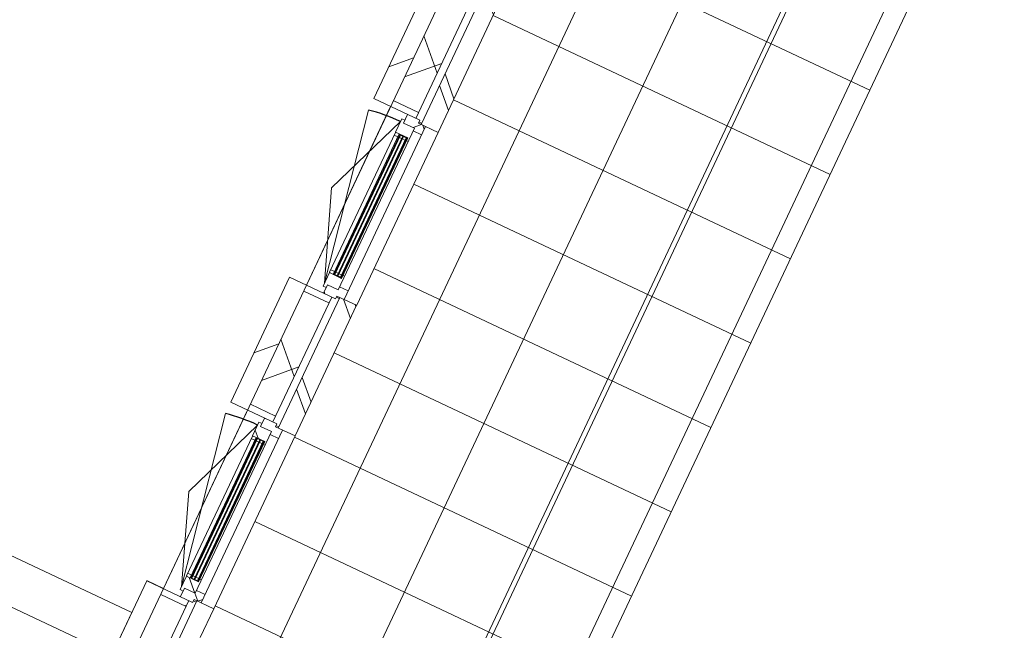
# Model space of a CAD drawing. Header units: metres. Extents: x 136266 to 136452, y 453403 to 453560.
# Tile 63 of 133: x 136392.01 to 136397.29, y 453469.18 to 453472.46. Entities that reach past the tile are written whole.
import ezdxf

# ---------------------------------------------------------------- set-up
doc = ezdxf.new("R2010")
doc.units = ezdxf.units.M
for name, color, linetype, lineweight in [('A-DETL-4', 90, 'Continuous', 9), ('A-DETL-BEBOUWING', 253, 'Continuous', 9), ('A-FLOR', 192, 'Continuous', 5), ('A-FLOR-PATT', 8, 'Continuous', 5)]:
    doc.layers.add(name, color=color, linetype=linetype, lineweight=lineweight)
pattern_1 = [(44.99999999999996, (1199.999805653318, -5.684341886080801e-13), (-282.8427124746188, 282.8427124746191), [])]
pattern_2 = [(44.99999999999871, (6.41189981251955e-05, -3.451509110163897e-05), (-141.4213562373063, 141.4213562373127), [])]
pattern_3 = [(45.00000000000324, (6.411800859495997e-05, 0.0004840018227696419), (-141.4213562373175, 141.4213562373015), []), (135.0000000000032, (6.411800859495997e-05, 0.0004840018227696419), (-141.4213562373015, -141.4213562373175), [])]
pattern_4 = [(45.00000000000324, (6.411793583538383e-05, 0.0004840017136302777), (-141.4213562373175, 141.4213562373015), []), (135.0000000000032, (6.411793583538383e-05, 0.0004840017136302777), (-141.4213562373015, -141.4213562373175), [])]
pattern_5 = [(45.00000000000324, (6.411784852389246e-05, -3.451835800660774e-05), (-141.4213562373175, 141.4213562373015), []), (135.0000000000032, (6.411784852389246e-05, -3.451835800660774e-05), (-141.4213562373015, -141.4213562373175), [])]

# ---------------------------------------------------------------- blocks, each defined once
blk = doc.blocks.new('859-DO-0010 29-09-2022')
at = {"layer": 'A-DETL-BEBOUWING'}
h = blk.add_hatch(dxfattribs=at)
h.set_pattern_fill('FP_996', color=256, angle=45.00000000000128, style=0, pattern_type=2)
h.set_pattern_definition([(135.0000000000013, (120531.9787161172, 60059.8320224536), (-299.9546965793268, -299.9546965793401), []), (225.0000000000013, (120531.9787161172, 60059.8320224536), (299.9546965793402, -299.9546965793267), [])])
h.paths.add_polyline_path([(120531.9790641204, 56460.01784405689), (120531.9790641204, 56738.89596548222), (120381.9790641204, 56738.89596548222), (120381.9790641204, 56460.01784405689)])
h.paths.add_polyline_path([(120531.9790641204, 57867.8959654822), (120531.9790641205, 58538.89596548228), (120381.9790641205, 58538.89596548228), (120381.9790641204, 57867.8959654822)])
h.paths.add_polyline_path([(120531.9790641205, 59667.89596548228), (120531.9790641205, 60338.89596548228), (120381.9790641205, 60338.89596548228), (120381.9790641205, 59667.89596548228)])
h.paths.add_polyline_path([(120381.9790641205, 61467.89596548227), (120531.9790641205, 61467.89596548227), (120531.9790641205, 62138.89596548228), (120381.9790641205, 62138.89596548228), (120381.9790641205, 61567.76368488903)])
h.paths.add_polyline_path([(120381.9790641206, 63267.89596548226), (120531.9790641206, 63267.89596548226), (120531.9790641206, 63659.64596549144), (120381.9790641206, 63659.64596549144), (120381.9790641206, 63366.43482864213)])
h = blk.add_hatch(dxfattribs=at)
h.set_pattern_fill('FP_107', color=256, angle=44.99999999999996, style=0, pattern_type=2)
h.set_pattern_definition(pattern_1)
h.paths.add_polyline_path([(120381.9790641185, 59632.89596548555), (120381.9790641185, 60373.89596548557), (120281.9790641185, 60373.89596548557), (120281.9790641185, 59632.89596548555)])
h = blk.add_hatch(dxfattribs=at)
h.set_pattern_fill('FP_1648', color=256, angle=44.99999999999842, style=0, pattern_type=2)
h.set_pattern_definition([(134.9999999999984, (120671.9794948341, 60003.39570892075), (-282.8427124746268, -282.8427124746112), []), (134.9999999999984, (120671.9787877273, 61203.39622168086), (-282.8427124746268, -282.8427124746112), [])])
h.paths.add_polyline_path([(120571.9790641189, 59615.89596548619), (120671.9790641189, 59615.89596548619), (120671.9790641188, 60390.89596548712), (120571.9790641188, 60390.89596548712), (120571.9790641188, 59769.09254113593)])
h = blk.add_hatch(dxfattribs=at)
h.set_pattern_fill('FP_1554', color=256, angle=-90.0000000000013, style=0, pattern_type=2)
h.set_pattern_definition(pattern_2)
h.paths.add_polyline_path([(120531.9790641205, 59632.89596548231), (120531.9790641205, 59667.8959654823), (120381.9790641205, 59667.8959654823), (120381.9790641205, 59632.89596548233)])
h = blk.add_hatch(dxfattribs=at)
h.set_pattern_fill('FP_1555', color=256, angle=-89.99999999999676, style=0, pattern_type=2)
h.set_pattern_definition(pattern_3)
h.paths.add_polyline_path([(120546.9790641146, 59565.89596548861), (120596.9790641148, 59565.89596548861), (120596.9790641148, 59615.89596548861), (120554.9790641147, 59615.89596548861), (120554.9790641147, 59632.89596548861), (120482.9790641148, 59632.89596548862), (120482.9790641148, 59582.89596548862), (120546.9790641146, 59582.89596548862)])
h = blk.add_hatch(color=256, dxfattribs=at)
h.paths.add_polyline_path([(120536.9790641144, 59516.8959654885), (120532.9790641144, 59516.8959654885), (120532.9790641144, 59502.89596548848), (120536.9790641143, 59502.8959654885)])
h.paths.add_polyline_path([(120490.9790641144, 59516.8959654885), (120486.9790641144, 59516.8959654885), (120486.9790641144, 59502.8959654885), (120490.9790641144, 59502.89596548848)])
h.paths.add_polyline_path([(120536.9790641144, 58703.8959654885), (120532.9790641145, 58703.89596548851), (120532.9790641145, 58689.89596548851), (120536.9790641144, 58689.89596548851)])
h.paths.add_polyline_path([(120490.9790641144, 58703.89596548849), (120486.9790641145, 58703.89596548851), (120486.9790641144, 58689.89596548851), (120490.9790641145, 58689.89596548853)])
for points in [[(120494.9790641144, 59516.8959654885), (120490.9790641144, 59516.8959654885), (120490.9790641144, 58689.8959654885), (120494.9790641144, 58689.89596548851), (120494.9790641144, 59425.06670094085)], [(120513.9790641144, 59516.8959654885), (120509.9790641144, 59516.8959654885), (120509.9790641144, 58689.8959654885), (120513.9790641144, 58689.8959654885), (120513.9790641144, 59423.28137965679)], [(120532.9790641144, 59516.8959654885), (120528.9790641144, 59516.8959654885), (120528.9790641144, 58689.8959654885), (120532.9790641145, 58689.8959654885), (120532.9790641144, 59421.49605837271)], [(120494.9790641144, 57716.89596548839), (120490.9790641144, 57716.89596548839), (120490.9790641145, 56889.89596548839), (120494.9790641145, 56889.8959654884), (120494.9790641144, 57625.06670094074)], [(120513.9790641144, 57716.89596548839), (120509.9790641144, 57716.89596548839), (120509.9790641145, 56889.89596548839), (120513.9790641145, 56889.89596548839), (120513.9790641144, 57623.28137965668)], [(120532.9790641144, 57716.89596548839), (120528.9790641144, 57716.89596548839), (120528.9790641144, 56889.89596548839), (120532.9790641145, 56889.89596548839), (120532.9790641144, 57621.4960583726)]]:
    blk.add_hatch(color=256, dxfattribs=at).paths.add_polyline_path(points)
h = blk.add_hatch(dxfattribs=at)
h.set_pattern_fill('FP_1555', color=256, angle=-89.99999999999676, style=0, pattern_type=2)
h.set_pattern_definition(pattern_3)
h.paths.add_polyline_path([(120554.9790641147, 58573.89596548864), (120554.9790641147, 58590.89596548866), (120596.9790641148, 58590.89596548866), (120596.9790641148, 58640.89596548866), (120546.9790641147, 58640.89596548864), (120546.9790641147, 58623.89596548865), (120482.9790641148, 58623.89596548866), (120482.9790641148, 58573.89596548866)])
h = blk.add_hatch(dxfattribs=at)
h.set_pattern_fill('FP_107', color=256, angle=44.99999999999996, style=0, pattern_type=2)
h.set_pattern_definition(pattern_1)
h.paths.add_polyline_path([(120381.9790641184, 57832.89596548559), (120381.9790641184, 58573.89596548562), (120281.9790641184, 58573.89596548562), (120281.9790641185, 57832.89596548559)])
h = blk.add_hatch(dxfattribs=at)
h.set_pattern_fill('FP_1554', color=256, angle=-90.0000000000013, style=0, pattern_type=2)
h.set_pattern_definition(pattern_2)
h.paths.add_polyline_path([(120531.9790641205, 58538.89596548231), (120531.9790641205, 58573.8959654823), (120381.9790641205, 58573.89596548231), (120381.9790641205, 58538.89596548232)])
h = blk.add_hatch(dxfattribs=at)
h.set_pattern_fill('FP_1649', color=256, angle=44.99999999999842, style=0, pattern_type=2)
h.set_pattern_definition([(134.9999999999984, (120671.979494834, 58203.39600044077), (-282.8427124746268, -282.8427124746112), []), (134.9999999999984, (120671.979494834, 59403.39580609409), (-282.8427124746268, -282.8427124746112), [])])
h.paths.add_polyline_path([(120671.9790641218, 57815.89596548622), (120671.9790641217, 58590.89596548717), (120571.9790641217, 58590.89596548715), (120571.9790641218, 57815.89596548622)])
h = blk.add_hatch(dxfattribs=at)
h.set_pattern_fill('FP_1557', color=256, angle=-89.99999999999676, style=0, pattern_type=2)
h.set_pattern_definition(pattern_4)
h.paths.add_polyline_path([(120546.9790641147, 57765.8959654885), (120596.9790641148, 57765.8959654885), (120596.9790641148, 57815.8959654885), (120554.9790641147, 57815.8959654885), (120554.9790641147, 57832.8959654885), (120482.9790641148, 57832.89596548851), (120482.9790641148, 57782.89596548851), (120546.9790641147, 57782.89596548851)])
h = blk.add_hatch(dxfattribs=at)
h.set_pattern_fill('FP_1558', color=256, angle=-89.99999999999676, style=0, pattern_type=2)
h.set_pattern_definition(pattern_5)
h.paths.add_polyline_path([(120536.9790641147, 57702.89596548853), (120546.9790641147, 57702.89596548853), (120546.9790641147, 57782.89596548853), (120482.9790641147, 57782.89596548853), (120482.9790641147, 57799.89596548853), (120464.9790641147, 57799.89596548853), (120464.9790641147, 57719.89596548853), (120536.9790641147, 57719.89596548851)])
h = blk.add_hatch(dxfattribs=at)
h.set_pattern_fill('FP_1558', color=256, angle=-89.99999999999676, style=0, pattern_type=2)
h.set_pattern_definition(pattern_5)
h.paths.add_polyline_path([(120464.9790641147, 57702.89596548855), (120486.9790641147, 57702.89596548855), (120486.9790641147, 57719.89596548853), (120464.9790641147, 57717.89596548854)])
h = blk.add_hatch(color=256, dxfattribs=at)
h.paths.add_polyline_path([(120536.9790641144, 57716.89596548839), (120532.9790641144, 57716.89596548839), (120532.9790641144, 57702.89596548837), (120536.9790641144, 57702.89596548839)])
h.paths.add_polyline_path([(120490.9790641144, 57716.89596548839), (120486.9790641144, 57716.89596548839), (120486.9790641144, 57702.89596548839), (120490.9790641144, 57702.89596548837)])
h.paths.add_polyline_path([(120536.9790641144, 56903.89596548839), (120532.9790641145, 56903.8959654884), (120532.9790641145, 56889.8959654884), (120536.9790641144, 56889.8959654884)])
h.paths.add_polyline_path([(120490.9790641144, 56903.89596548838), (120486.9790641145, 56903.8959654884), (120486.9790641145, 56889.8959654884), (120490.9790641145, 56889.89596548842)])
h = blk.add_hatch(dxfattribs=at)
h.set_pattern_fill('FP_1558', color=256, angle=-89.99999999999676, style=0, pattern_type=2)
h.set_pattern_definition(pattern_5)
h.paths.add_polyline_path([(120464.9790641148, 56806.89596548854), (120482.9790641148, 56806.89596548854), (120482.9790641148, 56823.89596548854), (120546.9790641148, 56823.89596548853), (120546.9790641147, 56903.89596548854), (120536.9790641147, 56903.89596548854), (120536.9790641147, 56886.89596548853), (120464.9790641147, 56886.89596548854)])
h = blk.add_hatch(dxfattribs=at)
h.set_pattern_fill('FP_1557', color=256, angle=-89.99999999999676, style=0, pattern_type=2)
h.set_pattern_definition(pattern_4)
h.paths.add_polyline_path([(120554.9790641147, 56773.89596548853), (120554.9790641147, 56790.89596548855), (120596.9790641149, 56790.89596548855), (120596.9790641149, 56840.89596548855), (120546.9790641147, 56840.89596548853), (120546.9790641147, 56823.89596548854), (120482.9790641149, 56823.89596548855), (120482.9790641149, 56773.89596548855)])
h = blk.add_hatch(dxfattribs=at)
h.set_pattern_fill('FP_1556', color=256, angle=-90.0000000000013, style=0, pattern_type=2)
h.set_pattern_definition([(44.99999999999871, (6.41189981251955e-05, -3.451514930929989e-05), (-141.4213562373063, 141.4213562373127), [])])
h.paths.add_polyline_path([(120531.9790641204, 56738.89596548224), (120531.9790641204, 56773.89596548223), (120381.9790641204, 56773.89596548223), (120381.9790641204, 56738.89596548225)])
h = blk.add_hatch(dxfattribs=at)
h.set_pattern_fill('FP_387', color=256, angle=45.00000000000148, style=0, pattern_type=2)
h.set_pattern_definition([(135.0000000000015, (120671.9794948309, 56625.27084355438), (-282.8427124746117, -282.8427124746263), []), (135.0000000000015, (120671.9787877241, 57825.27135631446), (-282.8427124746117, -282.8427124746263), [])])
h.paths.add_polyline_path([(120671.9790641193, 56459.64596549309), (120671.9790641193, 56790.89596548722), (120571.9790641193, 56790.89596548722), (120571.9790641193, 56459.64596549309)])
at = {"layer": 'A-FLOR-PATT'}
h = blk.add_hatch(dxfattribs=at)
h.set_pattern_fill('FP_2289', color=256, style=0, pattern_type=2)
h.set_pattern_definition([(270, (121672, 60511.176), (500, 3.061616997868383e-14), []), (0, (121672, 60511.176), (0, 500), [])])
h.paths.add_polyline_path([(120692.675447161, 43022.17044149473), (122672.0000000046, 43022.17044149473), (122672.0000000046, 49155.17044148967), (121959.659999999, 49155.17044148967), (121957.7562721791, 49142.29207064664), (121955.2777151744, 49135.89410676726), (121953.4107937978, 49129.97942795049), (121952.6538466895, 49126.79676072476), (121945.9428199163, 49118.15702136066), (121941.7896970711, 49114.41514370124), (121938.7916633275, 49110.7188089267), (121907.0000000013, 49100.21586755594), (120672.0000000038, 49100.19315452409), (120672.0000000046, 43022.17044149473)])
h.paths.add_polyline_path([(121909.6821880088, 49150.19880780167), (121909.6792903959, 49150.19317011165), (121913.158107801, 49150.19598116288)])
h.paths.add_polyline_path([(121935.1591075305, 49140.47740623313), (121937.7679420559, 49150.21586755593), (121930.7130826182, 49150.20446107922), (121934.051398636, 49142.90086210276)])
h.paths.add_polyline_path([(121959.659999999, 49365.17044148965), (122672.0000000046, 49365.17044148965), (122672.0000000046, 56355.17044148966), (121959.659999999, 56355.17044148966), (121957.7562721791, 56342.29207064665), (121955.2777151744, 56335.89410676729), (121953.4107937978, 56329.97942795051), (121952.6538466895, 56326.79676072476), (121945.9428199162, 56318.15702136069), (121941.7896970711, 56314.41514370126), (121938.7916633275, 56310.71880892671), (121907.0000000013, 56300.21586755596), (120672.0000000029, 56300.1931545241), (120672.0000000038, 49420.14772846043), (121917.5837969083, 49418.31213973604), (121923.9817607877, 49415.83358273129), (121928.4521893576, 49413.69822638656), (121933.0791068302, 49413.2097142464), (121941.7188461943, 49406.49868747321), (121945.2047326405, 49402.52139344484), (121949.5085355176, 49398.32375556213), (121959.659999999, 49370.21586755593)])
h.paths.add_polyline_path([(121909.6751621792, 49370.22331227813), (121909.6821880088, 49370.86560879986), (121909.6798863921, 49373.71397535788)])
h.paths.add_polyline_path([(121909.6751621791, 49391.27066682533), (121919.3984613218, 49395.71497508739), (121909.6751621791, 49398.32032524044), (121909.6751621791, 49394.55856026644)])
h.paths.add_polyline_path([(121909.6685548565, 49391.26764676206), (121909.6751621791, 49391.27066682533), (121909.6685548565, 49394.55856026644)])
h.paths.add_polyline_path([(121909.6630429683, 49394.55856026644), (121909.6685548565, 49395.71497508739), (121909.6621085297, 49395.71497508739)])
h.paths.add_polyline_path([(121904.6229800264, 49365.17044148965), (121909.6751621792, 49370.22331227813), (121909.6379283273, 49370.21586755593), (121904.5945559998, 49365.17044148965)])
h.paths.add_polyline_path([(121917.5837969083, 49415.83358273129), (121917.5837969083, 49417.66026213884), (121909.8098986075, 49417.64897752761)])
h.paths.add_polyline_path([(121935.1591075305, 56340.477406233), (121937.7679420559, 56350.21586755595), (121930.7130826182, 56350.20446107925), (121934.051398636, 56342.90086210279)])
h.paths.add_polyline_path([(122672.0000000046, 56565.17044148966), (122672.0000000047, 63555.17044148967), (121959.659999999, 63555.17044148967), (121957.7562721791, 63542.29207064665), (121955.2777151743, 63535.89410676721), (121953.4107937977, 63529.97942795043), (121952.6538466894, 63526.79676072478), (121945.9428199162, 63518.15702136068), (121941.7896970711, 63514.41514370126), (121938.7916633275, 63510.71880892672), (121907.0000000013, 63500.21586755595), (120672.000000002, 63500.19315452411), (120672.0000000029, 56620.14772846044), (121917.5837969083, 56618.31213973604), (121923.9817607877, 56615.83358273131), (121928.4521893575, 56613.69822638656), (121933.0791068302, 56613.20971424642), (121941.7188461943, 56606.49868747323), (121945.2047326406, 56602.52139344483), (121949.5085355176, 56598.32375556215), (121959.659999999, 56565.17044148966), (122134.2317861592, 56565.17044148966)])
h.paths.add_polyline_path([(121909.6751621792, 56570.22331227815), (121909.6821880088, 56570.86560877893), (121909.6798863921, 56573.71397535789)])
h.paths.add_polyline_path([(121909.6751621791, 56591.2706668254), (121919.3984613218, 56595.71497508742), (121909.6751621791, 56598.32032524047), (121909.6751621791, 56594.55856026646)])
h.paths.add_polyline_path([(121909.6685548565, 56591.26764676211), (121909.6751621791, 56591.2706668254), (121909.6685548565, 56594.55856026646)])
h.paths.add_polyline_path([(121909.6630429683, 56594.55856026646), (121909.6685548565, 56595.71497508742), (121909.6621085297, 56595.71497508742)])
h.paths.add_polyline_path([(121904.5945559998, 56565.17044148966), (121904.6229800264, 56565.17044148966), (121909.6751621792, 56570.22331227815), (121909.6379283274, 56570.21586755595), (121907.0000000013, 56567.5768650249)])
h.paths.add_polyline_path([(121917.5837969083, 56615.83358273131), (121917.5837969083, 56617.66026213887), (121909.8098986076, 56617.64897752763)])
h.paths.add_polyline_path([(121909.6821880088, 63550.19880780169), (121909.6792903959, 63550.19317011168), (121913.1581078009, 63550.1959811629)])
h.paths.add_polyline_path([(121935.1591075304, 63540.47740623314), (121937.7679420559, 63550.21586755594), (121930.7130826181, 63550.20446107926), (121934.0513986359, 63542.90086210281)])
h.paths.add_polyline_path([(122134.2317861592, 63765.17044148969), (122672.0000000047, 63765.17044148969), (122672.0000000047, 70755.1704414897), (121959.659999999, 70755.1704414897), (121957.7562721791, 70742.29207064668), (121955.2777151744, 70735.89410676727), (121953.4107937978, 70729.97942795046), (121952.6538466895, 70726.7967607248), (121945.9428199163, 70718.1570213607), (121941.7896970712, 70714.41514370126), (121938.7916633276, 70710.71880892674), (121907.0000000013, 70700.21586755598), (120672.0000000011, 70700.19315452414), (120672.0000000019, 63820.14772846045), (121917.5837969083, 63818.31213973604), (121923.9817607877, 63815.83358273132), (121928.4521893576, 63813.69822638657), (121933.0791068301, 63813.20971424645), (121941.7188461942, 63806.4986874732), (121945.2047326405, 63802.52139344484), (121949.8284579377, 63797.39189150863), (121959.659999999, 63765.17044148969)])
h.paths.add_polyline_path([(121909.6751621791, 63770.22331227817), (121909.6821880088, 63770.86560877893), (121909.679886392, 63773.7139753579)])
h.paths.add_polyline_path([(121909.6751621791, 63791.27066682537), (121919.3984613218, 63795.71497508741), (121909.6751621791, 63798.32032524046), (121909.6751621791, 63794.55856026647)])
h.paths.add_polyline_path([(121909.6685548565, 63791.2676467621), (121909.6751621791, 63791.27066682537), (121909.6685548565, 63794.55856026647)])
h.paths.add_polyline_path([(121909.6630429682, 63794.55856026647), (121909.6685548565, 63795.71497508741), (121909.6621085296, 63795.71497508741)])
h.paths.add_polyline_path([(121904.5945559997, 63765.17044148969), (121904.6229800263, 63765.17044148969), (121909.6751621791, 63770.22331227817), (121909.6379283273, 63770.21586755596), (121907.0000000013, 63767.57686502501)])
h.paths.add_polyline_path([(121917.5837969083, 63815.83358273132), (121917.5837969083, 63817.66026213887), (121916.4317465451, 63816.1026145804)])
h.paths.add_polyline_path([(121909.6821880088, 70750.19880780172), (121909.6792903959, 70750.19317011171), (121913.158107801, 70750.19598116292)])
h.paths.add_polyline_path([(121935.1591075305, 70740.47740623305), (121937.767942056, 70750.21586755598), (121930.7130826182, 70750.20446107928), (121934.051398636, 70742.9008621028)])
h.paths.add_polyline_path([(121909.6751621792, 70970.22331227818), (121909.6821880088, 70970.86560877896), (121909.6798863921, 70973.71397535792)])
h.paths.add_polyline_path([(121909.6751621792, 70991.27066682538), (121919.3984613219, 70995.71497508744), (121909.6751621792, 70998.3203252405), (121909.6751621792, 70994.5585602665)])
h.paths.add_polyline_path([(121909.6685548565, 70991.26764676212), (121909.6751621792, 70991.27066682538), (121909.6685548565, 70994.5585602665)])
h.paths.add_polyline_path([(121909.6630429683, 70994.5585602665), (121909.6685548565, 70995.71497508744), (121909.6621085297, 70995.71497508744)])
h.paths.add_polyline_path([(121904.5945559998, 70965.17044148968), (121904.6229800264, 70965.17044148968), (121909.6751621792, 70970.22331227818), (121909.6379283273, 70970.21586755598), (121907.0000000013, 70967.57686502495)])
h.paths.add_polyline_path([(122134.2317861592, 70965.17044148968), (122672.0000000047, 70965.17044148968), (122672.0000000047, 78000.18109086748), (120672.0000000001, 78000.18109086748), (120672.000000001, 71020.14772846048), (121917.5837969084, 71018.31213973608), (121923.9817607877, 71015.83358273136), (121929.1119998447, 71013.82086178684), (121933.0791068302, 71013.20971424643), (121941.7188461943, 71006.49868747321), (121945.2047326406, 71002.52139344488), (121949.8284579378, 70997.39189150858), (121959.659999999, 70965.17044148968)])
h.paths.add_polyline_path([(121917.5837969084, 71015.83358273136), (121917.5837969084, 71017.66026213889), (121910.805258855, 71017.41653664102)])
for centre in [(120464.9790641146, 58623.8959654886), (120464.9790641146, 56823.89596548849)]:
    blk.add_arc(centre, 958.9999999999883, 90, 101.0000000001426)
at = {"layer": 'A-DETL-4'}
blk.add_line((122084.9999999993, 56565.17044148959), (122084.9999999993, 63555.17044148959), dxfattribs=at)
at = {"layer": 'A-DETL-BEBOUWING'}
for p, q in [((120381.9790641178, 41732.17044149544), (120381.9790641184, 78058.9022083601)), ((120281.9790641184, 60373.89596548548), (120281.9790641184, 59632.89596548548)), ((120531.9790641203, 59632.8959654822), (120531.9790641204, 60373.89596548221)), ((120571.9790641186, 60390.89596548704), (120571.9790641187, 59615.8959654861)), ((120671.9790641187, 59615.89596548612), (120671.9790641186, 60390.89596548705)), ((120281.9790641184, 59632.89596548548), (120554.9790641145, 59632.89596548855)), ((120531.9790641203, 59667.8959654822), (120381.9790641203, 59667.89596548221)), ((120482.9790641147, 59632.89596548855), (120482.9790641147, 59582.89596548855)), ((120554.9790641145, 59615.89596548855), (120554.9790641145, 59632.89596548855)), ((120464.9790641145, 59582.89596548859), (120281.9932375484, 59103.39596548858)), ((120482.9790641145, 59599.89596548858), (120464.9790641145, 59599.89596548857)), ((120464.9790641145, 59599.89596548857), (120464.9790641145, 59519.89596548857)), ((120546.9790641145, 59582.89596548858), (120482.9790641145, 59582.89596548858)), ((120546.9790641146, 58623.89596548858), (120546.9790641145, 59582.89596548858)), ((120554.9790641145, 59622.89596548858), (120571.9790641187, 59622.89596548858)), ((120671.9790641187, 59615.89596548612), (120554.9790641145, 59615.89596548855)), ((120596.9790641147, 58590.89596548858), (120596.9790641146, 59615.89596548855)), ((120464.9790641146, 58623.89596548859), (120281.9932375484, 59565.27643441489)), ((120546.9790641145, 59565.89596548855), (120596.9790641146, 59565.89596548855)), ((120464.9790641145, 59519.89596548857), (120536.9790641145, 59519.89596548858)), ((120466.9790641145, 59517.89596548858), (120464.9790641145, 59517.89596548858)), ((120464.9790641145, 59517.89596548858), (120464.9790641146, 58688.89596548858)), ((120464.9790641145, 59502.89596548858), (120486.9790641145, 59502.89596548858)), ((120466.9790641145, 59519.89596548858), (120466.9790641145, 59517.89596548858)), ((120486.9790641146, 58686.89596548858), (120486.9790641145, 59519.89596548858)), ((120486.9790641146, 59519.89596548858), (120536.9790641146, 59516.89596548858)), ((120536.9790641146, 59519.89596548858), (120486.9790641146, 59516.89596548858)), ((120486.9790641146, 59516.89596548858), (120536.9790641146, 59516.89596548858)), ((120490.9790641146, 59516.89596548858), (120486.9790641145, 59516.89596548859)), ((120486.9790641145, 59502.89596548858), (120490.9790641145, 59502.89596548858)), ((120490.9790641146, 59516.89596548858), (120490.9790641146, 58689.8959654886)), ((120509.9790641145, 59516.89596548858), (120494.9790641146, 59516.89596548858)), ((120494.9790641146, 58689.8959654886), (120494.9790641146, 59516.89596548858)), ((120494.9790641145, 59502.89596548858), (120509.9790641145, 59502.89596548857)), ((120509.9790641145, 59516.89596548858), (120509.9790641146, 58689.8959654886)), ((120528.9790641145, 59516.89596548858), (120513.9790641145, 59516.89596548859)), ((120513.9790641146, 58689.8959654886), (120513.9790641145, 59516.89596548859)), ((120513.9790641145, 59502.89596548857), (120528.9790641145, 59502.89596548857)), ((120528.9790641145, 59516.89596548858), (120528.9790641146, 58689.89596548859)), ((120532.9790641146, 58689.89596548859), (120532.9790641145, 59516.8959654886)), ((120532.9790641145, 59502.89596548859), (120546.9790641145, 59502.89596548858)), ((120536.9790641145, 59519.89596548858), (120536.9790641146, 58686.89596548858)), ((120281.9932375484, 59103.39596548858), (120464.9790641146, 58623.89596548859)), ((120486.9790641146, 58703.89596548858), (120464.9790641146, 58703.89596548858)), ((120464.9790641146, 58688.89596548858), (120466.9790641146, 58688.89596548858)), ((120536.9790641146, 58686.89596548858), (120464.9790641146, 58686.89596548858)), ((120464.9790641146, 58686.89596548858), (120464.9790641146, 58606.89596548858)), ((120466.9790641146, 58688.89596548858), (120466.9790641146, 58686.89596548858)), ((120490.9790641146, 58703.89596548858), (120486.9790641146, 58703.8959654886)), ((120486.9790641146, 58689.89596548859), (120536.9790641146, 58689.8959654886)), ((120486.9790641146, 58689.89596548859), (120536.9790641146, 58686.89596548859)), ((120536.9790641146, 58689.8959654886), (120486.9790641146, 58686.89596548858)), ((120509.9790641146, 58703.89596548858), (120494.9790641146, 58703.89596548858)), ((120528.9790641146, 58703.89596548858), (120513.9790641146, 58703.89596548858)), ((120513.9790641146, 58689.8959654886), (120528.9790641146, 58689.89596548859)), ((120546.9790641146, 58703.89596548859), (120532.9790641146, 58703.8959654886)), ((120532.9790641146, 58689.89596548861), (120536.9790641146, 58689.8959654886)), ((120546.9790641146, 58623.89596548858), (120482.9790641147, 58623.89596548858)), ((120482.9790641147, 58623.89596548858), (120482.9790641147, 58573.89596548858)), ((120596.9790641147, 58640.89596548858), (120546.9790641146, 58640.89596548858)), ((120554.9790641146, 58573.89596548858), (120281.9790641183, 58573.89596548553)), ((120281.9790641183, 58573.89596548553), (120281.9790641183, 57832.89596548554)), ((120464.9790641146, 58606.89596548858), (120482.9790641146, 58606.89596548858)), ((120531.9790641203, 57832.89596548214), (120531.9790641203, 58573.8959654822)), ((120554.9790641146, 58573.89596548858), (120554.9790641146, 58590.89596548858)), ((120554.9790641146, 58590.89596548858), (120671.9790641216, 58590.89596548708)), ((120571.9790641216, 58583.89596548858), (120554.9790641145, 58583.89596548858)), ((120571.9790641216, 58590.89596548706), (120571.9790641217, 57815.89596548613)), ((120671.9790641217, 57815.89596548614), (120671.9790641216, 58590.89596548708)), ((120381.9790641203, 58538.8959654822), (120531.9790641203, 58538.8959654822)), ((120281.9790641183, 57832.89596548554), (120554.9790641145, 57832.89596548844)), ((120531.9790641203, 57867.89596548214), (120381.9790641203, 57867.89596548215)), ((120482.9790641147, 57832.89596548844), (120482.9790641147, 57782.89596548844)), ((120554.9790641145, 57815.89596548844), (120554.9790641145, 57832.89596548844)), ((120464.9790641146, 57782.89596548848), (120281.9932375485, 57303.39596548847)), ((120482.9790641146, 57799.89596548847), (120464.9790641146, 57799.89596548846)), ((120464.9790641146, 57799.89596548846), (120464.9790641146, 57719.89596548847)), ((120482.9790641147, 57782.89596548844), (120546.9790641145, 57782.89596548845)), ((120546.9790641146, 56823.89596548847), (120546.9790641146, 57782.89596548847)), ((120554.9790641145, 57822.89596548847), (120571.9790641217, 57822.89596548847)), ((120671.9790641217, 57815.89596548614), (120554.9790641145, 57815.89596548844)), ((120596.9790641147, 56790.89596548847), (120596.9790641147, 57815.89596548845)), ((120464.9790641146, 56823.89596548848), (120281.9932375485, 57765.27643441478)), ((120546.9790641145, 57765.89596548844), (120596.9790641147, 57765.89596548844)), ((120464.9790641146, 57719.89596548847), (120536.9790641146, 57719.89596548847)), ((120466.9790641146, 57717.89596548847), (120464.9790641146, 57717.89596548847)), ((120464.9790641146, 57717.89596548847), (120464.9790641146, 56888.89596548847)), ((120464.9790641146, 57702.89596548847), (120486.9790641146, 57702.89596548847)), ((120466.9790641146, 57719.89596548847), (120466.9790641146, 57717.89596548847)), ((120486.9790641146, 56886.89596548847), (120486.9790641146, 57719.89596548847)), ((120486.9790641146, 57719.89596548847), (120536.9790641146, 57716.89596548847)), ((120536.9790641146, 57719.89596548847), (120486.9790641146, 57716.89596548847)), ((120486.9790641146, 57716.89596548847), (120536.9790641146, 57716.89596548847)), ((120490.9790641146, 57716.89596548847), (120486.9790641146, 57716.89596548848)), ((120486.9790641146, 57702.89596548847), (120490.9790641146, 57702.89596548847)), ((120490.9790641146, 57716.89596548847), (120490.9790641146, 56889.89596548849)), ((120509.9790641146, 57716.89596548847), (120494.9790641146, 57716.89596548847)), ((120494.9790641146, 56889.89596548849), (120494.9790641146, 57716.89596548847)), ((120494.9790641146, 57702.89596548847), (120509.9790641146, 57702.89596548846)), ((120509.9790641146, 57716.89596548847), (120509.9790641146, 56889.89596548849)), ((120528.9790641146, 57716.89596548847), (120513.9790641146, 57716.89596548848)), ((120513.9790641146, 56889.89596548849), (120513.9790641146, 57716.89596548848)), ((120513.9790641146, 57702.89596548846), (120528.9790641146, 57702.89596548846)), ((120528.9790641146, 57716.89596548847), (120528.9790641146, 56889.89596548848)), ((120532.9790641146, 56889.89596548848), (120532.9790641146, 57716.89596548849)), ((120532.9790641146, 57702.89596548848), (120546.9790641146, 57702.89596548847)), ((120536.9790641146, 57719.89596548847), (120536.9790641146, 56886.89596548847)), ((120281.9932375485, 57303.39596548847), (120464.9790641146, 56823.89596548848)), ((120486.9790641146, 56903.89596548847), (120464.9790641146, 56903.89596548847)), ((120464.9790641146, 56888.89596548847), (120466.9790641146, 56888.89596548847)), ((120536.9790641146, 56886.89596548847), (120464.9790641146, 56886.89596548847)), ((120464.9790641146, 56886.89596548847), (120464.9790641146, 56806.89596548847)), ((120466.9790641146, 56888.89596548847), (120466.9790641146, 56886.89596548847)), ((120490.9790641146, 56903.89596548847), (120486.9790641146, 56903.89596548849)), ((120486.9790641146, 56889.89596548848), (120536.9790641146, 56889.89596548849)), ((120486.9790641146, 56889.89596548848), (120536.9790641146, 56886.89596548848)), ((120536.9790641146, 56889.89596548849), (120486.9790641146, 56886.89596548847)), ((120509.9790641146, 56903.89596548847), (120494.9790641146, 56903.89596548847)), ((120528.9790641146, 56903.89596548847), (120513.9790641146, 56903.89596548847)), ((120513.9790641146, 56889.89596548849), (120528.9790641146, 56889.89596548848)), ((120546.9790641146, 56903.89596548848), (120532.9790641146, 56903.89596548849)), ((120532.9790641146, 56889.8959654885), (120536.9790641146, 56889.89596548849)), ((120596.9790641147, 56840.89596548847), (120546.9790641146, 56840.89596548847)), ((120554.9790641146, 56773.89596548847), (120281.9790641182, 56773.8959654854)), ((120281.9790641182, 56773.8959654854), (120281.9790641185, 56033.26784405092)), ((120464.9790641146, 56806.89596548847), (120482.9790641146, 56806.89596548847)), ((120482.9790641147, 56823.89596548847), (120482.9790641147, 56773.89596548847)), ((120482.9790641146, 56823.89596548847), (120546.9790641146, 56823.89596548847)), ((120531.9790641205, 56033.26784404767), (120531.9790641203, 56773.89596548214)), ((120554.9790641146, 56773.89596548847), (120554.9790641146, 56790.89596548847)), ((120554.9790641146, 56790.89596548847), (120671.9790641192, 56790.89596548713)), ((120571.9790641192, 56783.89596548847), (120554.9790641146, 56783.89596548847)), ((120571.9790641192, 56790.89596548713), (120571.9790641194, 56016.26784405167)), ((120671.9790641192, 56621.41803956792), (120671.9790641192, 56790.89596548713)), ((120531.9790641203, 56738.89596548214), (120381.9790641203, 56738.89596548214)), ((120282.000000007, 56585.17044149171), (111009.9790641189, 56585.17044149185)), ((120282.000000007, 56335.17044149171), (120282.000000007, 56585.17044149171)), ((111009.9790641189, 56335.17044149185), (120282.000000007, 56335.17044149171))]:
    blk.add_line(p, q, dxfattribs=at)
at = {"layer": 'A-FLOR'}
for p, q in [((122672.0000000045, 56565.17044148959), (122672.0000000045, 63555.17044148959)), ((120382.0002513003, 58574.4204414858), (120382.0002513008, 59632.89596548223)), ((120672.0000000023, 59615.89596548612), (120672.0000000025, 58590.89596548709)), ((120282.0000000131, 58574.42044148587), (120382.0002513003, 58574.4204414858)), ((120382.0002513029, 56774.42044148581), (120382.0002513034, 57832.89596548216)), ((120672.0000000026, 57815.89596548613), (120672.0000000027, 56790.89596548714)), ((120282.000000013, 56774.42044148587), (120382.0002513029, 56774.42044148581))]:
    blk.add_line(p, q, dxfattribs=at)

msp = doc.modelspace()

# ---------------------------------------------------------------- block references
at = {"xscale": 0.001, "yscale": 0.001, "zscale": 0.001, "rotation": 334.7650131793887}
msp.add_blockref('859-DO-0010 29-09-2022', (136259.6791283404, 453469.3710543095), dxfattribs=at)

doc.saveas('drawing.dxf')
